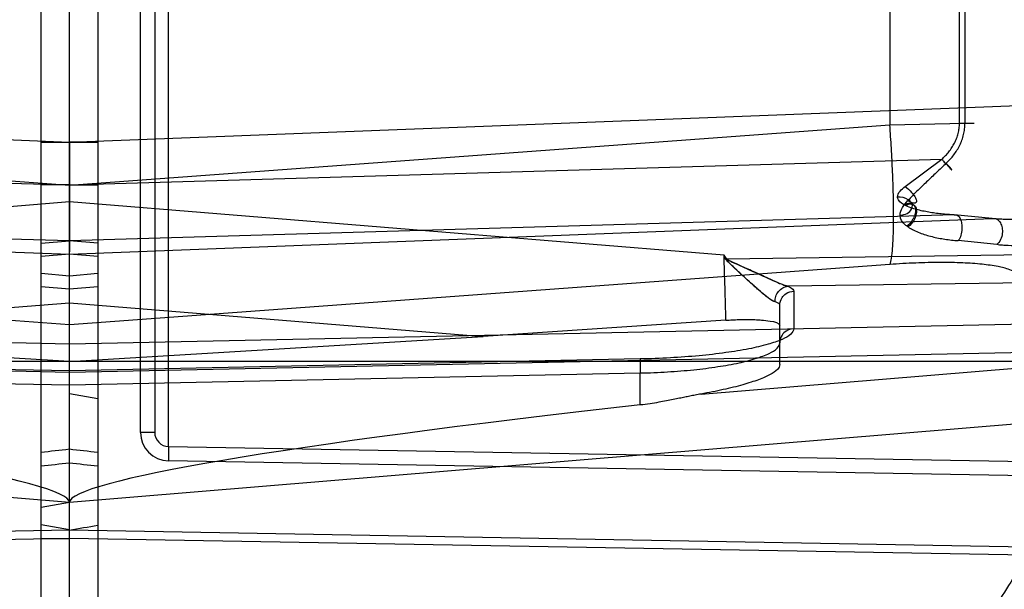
# Model space of a CAD drawing. Header units: millimetres. Extents: x 0 to 297, y 0 to 210.
# Tile 82 of 256: x 143.063 to 143.34, y 93.249 to 93.409. Entities that reach past the tile are written whole.
import ezdxf

# ---------------------------------------------------------------- set-up
doc = ezdxf.new("R2010")
doc.units = ezdxf.units.MM
doc.header["$LTSCALE"] = 16.335
doc.layers.get('0').update_dxf_attribs({"linetype": 'CONTINUOUS'})
for name, color, linetype in [('01_GLOBAL', 7, 'CONTINUOUS'), ('INTFCLR_1', 7, 'CONTINUOUS'), ('INTFCLR_144815', 7, 'CONTINUOUS'), ('INTFCLR_72935', 7, 'CONTINUOUS')]:
    doc.layers.add(name, color=color, linetype=linetype)

msp = doc.modelspace()

# ---------------------------------------------------------------- linework, layer by layer
at = {"color": 7, "linetype": 'Continuous'}
msp.add_circle((144.2368034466, 92.193132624), 3.04, dxfattribs=at)
at = {"color": 9, "linetype": 'Continuous'}
msp.add_arc((144.2368034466, 92.193132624), 3.001038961, 92.9674534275, 177.0325465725, dxfattribs=at)
at = {"layer": '01_GLOBAL', "color": 7, "linetype": 'Continuous'}
msp.add_circle((144.2368034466, 92.193132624), 3.08, dxfattribs=at)
at = {"layer": 'INTFCLR_1', "color": 6, "linetype": 'Continuous'}
for p, q in [((143.068579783, 92.7700561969), (143.068579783, 94.1286563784)), ((143.076579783, 92.76135628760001), (143.076579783, 93.5528861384)), ((143.076579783, 93.3614080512), (143.076579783, 93.3749343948)), ((143.0765797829, 93.3629120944), (143.0765797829, 93.3574422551)), ((143.076579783, 93.3504182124), (143.076579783, 93.3614080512)), ((143.0765797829, 93.3574422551), (143.076579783, 93.35263317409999)), ((143.076579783, 93.35263317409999), (143.0765797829, 93.3490640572)), ((143.0765797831, 93.34402245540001), (143.076579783, 93.3504182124)), ((143.0765797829, 93.3490640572), (143.0765798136, 93.34759357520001)), ((143.06858102, 93.3380198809), (143.0765809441, 93.3373297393)), ((143.2614193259, 93.32482198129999), (143.1930953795, 93.3202599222)), ((143.076579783, 93.31318761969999), (143.1930953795, 93.3202599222)), ((143.076579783, 93.2735980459), (143.068579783, 93.27218743))]:
    msp.add_line(p, q, dxfattribs=at)
at = {"layer": 'INTFCLR_1', "color": 9, "linetype": 'Continuous'}
for p, q in [((143.1045099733, 93.2892876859), (143.1045099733, 93.5294248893)), ((143.096579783, 93.2932870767), (143.096579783, 93.5254254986)), ((143.100579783, 93.5254254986), (143.100579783, 93.2932870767)), ((143.3075522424, 93.43896394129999), (143.3075522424, 93.3797486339)), ((143.3271539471, 93.3802647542), (143.3271539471, 93.438447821)), ((143.3286995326, 93.438447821), (143.3286995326, 93.3802647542)), ((143.076579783, 93.3749343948), (143.376336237, 93.3864861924)), ((143.0765797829, 93.3627925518), (143.3075522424, 93.3797486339)), ((143.3075522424, 93.3797486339), (143.3286994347, 93.38026472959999)), ((143.3271539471, 93.3802647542), (143.3312935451, 93.3802647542)), ((143.0685795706, 93.3749345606), (143.0765795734, 93.37493423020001)), ((143.0685801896, 93.37493426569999), (143.0765801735, 93.3749345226)), ((143.0765797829, 93.3629120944), (143.322161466, 93.37010813)), ((143.3118327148, 93.36245466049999), (143.3221614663, 93.37010813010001)), ((143.0765797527, 93.3629121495), (143.0685797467, 93.3629120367)), ((143.2608590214, 93.34312724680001), (143.076579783, 93.3581342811)), ((143.3256846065, 93.35446403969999), (143.0765797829, 93.347164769)), ((143.076579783, 93.3434182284), (143.3363085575, 93.3534274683)), ((143.3363085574, 93.3534274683), (143.3256846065, 93.35446403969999)), ((143.0685797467, 93.3464759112), (143.0765797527, 93.3471651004)), ((143.3376501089, 93.3460851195), (143.3267811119, 93.3472181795)), ((143.0765796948, 93.34341922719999), (143.0685796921, 93.34272996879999)), ((143.2617011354, 93.3419904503), (143.2608590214, 93.34312724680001)), ((143.3487194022, 93.3432649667), (143.2617011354, 93.3419904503)), ((143.3075522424, 93.3405062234), (143.0765797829, 93.32355014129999)), ((143.076580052, 93.3335731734), (143.0685800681, 93.33426264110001)), ((143.3487194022, 93.3353877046), (143.2788106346, 93.33436378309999)), ((143.2805099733, 93.33298659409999), (143.2805099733, 93.3224467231)), ((143.0765797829, 93.3297485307), (143.1930953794, 93.3202599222)), ((143.276579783, 93.31235207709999), (143.276579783, 93.329047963)), ((143.3487194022, 93.3237779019), (143.0765797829, 93.31811681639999)), ((143.0765797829, 93.3102395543), (143.3487194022, 93.31590063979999)), ((143.2372778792, 93.31392325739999), (143.076579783, 93.3105803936)), ((143.2372778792, 93.31392325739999), (143.237264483, 93.3139835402)), ((143.237264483, 93.3139835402), (143.2372778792, 93.3099846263)), ((143.068579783, 93.3133562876), (143.4921648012, 93.3133562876)), ((143.2543923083, 93.3040658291), (143.3440660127, 93.3114801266)), ((143.076579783, 93.30664176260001), (143.2372778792, 93.3099846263)), ((143.2372778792, 93.3009944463), (143.2372778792, 93.3099846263)), ((143.3449021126, 93.2957831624), (143.076579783, 93.2735980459)), ((143.100579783, 93.2932870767), (143.096579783, 93.2932870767)), ((143.1045099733, 93.2892876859), (143.1044401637, 93.2852882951)), ((143.1045099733, 93.2892876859), (143.4519711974, 93.28322272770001)), ((143.388165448, 93.2803358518), (143.1044401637, 93.2852882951)), ((143.076579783, 93.2658264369), (143.068579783, 93.2672354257)), ((143.076579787, 93.2658264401), (143.3780715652, 93.26055888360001)), ((143.068579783, 93.26342873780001), (143.076579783, 93.2634288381)), ((143.3780296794, 93.2581615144), (143.0765797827, 93.2634288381))]:
    msp.add_line(p, q, dxfattribs=at)
at = {"layer": 'INTFCLR_1', "color": 7, "linetype": 'Continuous'}
for p, q in [((143.2610848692, 93.3424417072), (143.2611438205, 93.34233408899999)), ((143.2617011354, 93.3419904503), (143.2615327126, 93.34186572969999))]:
    msp.add_line(p, q, dxfattribs=at)
at = {"layer": 'INTFCLR_1', "color": 6, "linetype": 'Continuous'}
for radius in [0.4827613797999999, 0.4587930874]:
    msp.add_arc((143.076579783, 93.4093562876), radius, 270, 90.00000002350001, dxfattribs=at)
at = {"layer": 'INTFCLR_1', "color": 9, "linetype": 'Continuous'}
for centre, radius, start, end in [((137.9650720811, 93.17186768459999), 5.2985553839, 1.6541967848, 1.8522330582), ((143.5850940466, 93.5154863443), 0.3672002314, 207.9945273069, 208.2176831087), ((143.104579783, 93.2932870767), 0.008, 180.0000015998, 268.9999989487), ((143.104579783, 93.2932870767), 0.004, 179.9999999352, 268.9999999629), ((142.8402910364, 95.4055799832), 2.1301196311, 276.1523075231, 276.3687819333), ((142.8734641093, 95.03906403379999), 1.7660460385, 276.343081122, 276.6042906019), ((143.076579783, 93.4093562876), 0.3372409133, 270.0000000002, 337.5066823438)]:
    msp.add_arc(centre, radius, start, end, dxfattribs=at)
at = {"layer": 'INTFCLR_1', "color": 6, "linetype": 'Continuous'}
msp.add_ellipse((143.3822503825, 93.29882498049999), major_axis=(0.3056677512, 0.0252960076), ratio=0.05216603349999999, start_param=2.060621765, end_param=3.1372755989, dxfattribs=at)
for points, knots in [([(143.076579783, 93.7074274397), (143.082523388, 93.7076713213), (143.0944283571, 93.7078023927), (143.1122609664, 93.706931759), (143.1300417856, 93.7049901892), (143.1477625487, 93.70197036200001), (143.1653190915, 93.6978722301), (143.1823313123, 93.6927977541), (143.1989691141, 93.6867470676), (143.2152260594, 93.67972564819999), (143.2312964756, 93.6716018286), (143.2468445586, 93.6625240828), (143.2618072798, 93.6525310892), (143.27613507, 93.6416594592), (143.2897753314, 93.6299495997), (143.3026838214, 93.6174413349), (143.3148106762, 93.6041852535), (143.3261148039, 93.5902268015), (143.3365490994, 93.5756280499), (143.3460835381, 93.56043626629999), (143.3546880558, 93.5447002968), (143.3623299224, 93.52848045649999), (143.3689790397, 93.51184559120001), (143.3746162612, 93.4948500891), (143.3792252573, 93.4775463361), (143.3827898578, 93.4599937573), (143.3852960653, 93.44225909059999), (143.3867342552, 93.42441400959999), (143.3871004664, 93.40653322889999), (143.3863965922, 93.3886799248), (143.3846282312, 93.37091291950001), (143.3818020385, 93.3532852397), (143.3779280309, 93.33585793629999), (143.373019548, 93.3186922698), (143.3670955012, 93.3018544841), (143.3601798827, 93.285410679), (143.3523013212, 93.2694220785), (143.3434867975, 93.2539380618), (143.3337719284, 93.23901886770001), (143.3231929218, 93.2247162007), (143.3117899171, 93.2110788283), (143.2995931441, 93.1981420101), (143.2866555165, 93.18596271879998), (143.2730160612, 93.17457492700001), (143.2587305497, 93.16402387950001), (143.243846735, 93.1543452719), (143.2284243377, 93.1455749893), (143.2125338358, 93.137749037), (143.1965569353, 93.1310271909), (143.180998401, 93.1255102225), (143.1665503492, 93.1212402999), (143.1534700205, 93.1180479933), (143.1418191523, 93.11571979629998), (143.1307532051, 93.1139361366), (143.1193149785, 93.1125203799), (143.1065976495, 93.11146519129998), (143.0921887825, 93.11092295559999), (143.0820095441, 93.1110623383), (143.076579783, 93.1112851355)], [0, 0, 0, 0, 0.0185657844, 0.0371317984, 0.05569073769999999, 0.0743563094, 0.09320240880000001, 0.1119235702, 0.129729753, 0.1484268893, 0.1671582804, 0.1858963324, 0.2045840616, 0.2232805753, 0.241995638, 0.2606572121, 0.2793460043, 0.298034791, 0.3166822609, 0.3353170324, 0.3539796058, 0.3726237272, 0.3912431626, 0.4098577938, 0.4284754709, 0.4470981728, 0.4657246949, 0.4843423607, 0.5029403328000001, 0.5215094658, 0.5400731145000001, 0.5586325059, 0.5771954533, 0.5957587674, 0.6143211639, 0.6328711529, 0.651401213, 0.6699184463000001, 0.6884460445, 0.7069331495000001, 0.7254085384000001, 0.7438945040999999, 0.7623917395, 0.7808314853, 0.7993176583, 0.8177869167, 0.8362093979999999, 0.8546575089, 0.8730374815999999, 0.8902753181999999, 0.9061521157, 0.9200376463, 0.9322836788, 0.9432240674, 0.9550134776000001, 0.9682465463, 0.9830392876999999, 1, 1, 1, 1]), ([(143.2614193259, 93.32482198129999), (143.2620191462, 93.32486514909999), (143.263211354, 93.3249388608), (143.2649836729, 93.3250113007), (143.2667109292, 93.325043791), (143.2683741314, 93.3250357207), (143.2699295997, 93.324984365), (143.2718074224, 93.32487419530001), (143.273792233, 93.3245678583), (143.2765797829, 93.3242232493), (143.2765797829, 93.32321789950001)], [0, 0, 0, 0, 0.1163216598, 0.2310381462, 0.343025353, 0.450628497, 0.5520925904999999, 0.6461394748, 0.8055379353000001, 1, 1, 1, 1]), ([(143.3811981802, 93.3136681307), (143.3802589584, 93.31080279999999), (143.378296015, 93.3050994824), (143.3751010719, 93.29663524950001), (143.371658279, 93.28826881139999), (143.3679706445, 93.2800074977), (143.3640413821, 93.271858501), (143.3598738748, 93.2638288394), (143.3554717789, 93.25592555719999), (143.3508388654, 93.24815542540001), (143.3459792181, 93.2405252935), (143.3408969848, 93.2330416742), (143.3355966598, 93.2257111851), (143.3300827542, 93.218540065), (143.3243601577, 93.21153467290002), (143.3184337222, 93.2047009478), (143.3123087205, 93.1980449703), (143.3059903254, 93.19157236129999), (143.2994841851, 93.18528890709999), (143.2927957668, 93.17919988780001), (143.2859310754, 93.17331077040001), (143.2788958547, 93.1676264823), (143.2716964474, 93.1621521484), (143.2643388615, 93.15689233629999), (143.2568297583, 93.15185180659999), (143.2491754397, 93.1470347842), (143.2413828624, 93.142445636), (143.2334585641, 93.13808819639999), (143.2254096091, 93.1339663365), (143.2172428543, 93.1300835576), (143.2089654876, 93.1264432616), (143.2005846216, 93.1230485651), (143.192107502, 93.1199023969), (143.183541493, 93.1170074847), (143.1748940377, 93.1143663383), (143.1661726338, 93.11198124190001), (143.1573848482, 93.10985426), (143.1485382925, 93.10798723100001), (143.1396406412, 93.1063817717), (143.1306996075, 93.1050392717), (143.121722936, 93.1039608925), (143.1127183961, 93.1031475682), (143.1036937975, 93.1026000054), (143.0946569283, 93.1023186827), (143.0856157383, 93.10230384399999), (143.0795903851, 93.1024716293), (143.076579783, 93.1025998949)], [0, 0, 0, 0, 0.0227356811, 0.0454710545, 0.0682062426, 0.09094098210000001, 0.1136756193, 0.1364096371, 0.1591436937, 0.1818769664, 0.2046103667, 0.2273428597, 0.2500755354, 0.2728072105, 0.2955391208, 0.3182699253, 0.3410011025, 0.3637310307, 0.3864614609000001, 0.4091905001, 0.4319201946, 0.4546483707, 0.4773773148, 0.5001046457, 0.5228327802, 0.5455591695, 0.5682859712, 0.5910108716, 0.6137361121, 0.6364602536, 0.6591836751, 0.681906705, 0.7046293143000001, 0.7273515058, 0.750073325, 0.77279473, 0.7955158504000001, 0.8182366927, 0.8409573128, 0.8636777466, 0.886398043, 0.9091183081, 0.9318386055, 0.9545589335, 0.9772794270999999, 1, 1, 1, 1]), ([(143.2765797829, 93.31235207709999), (143.2765797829, 93.3118466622), (143.2757398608, 93.3106225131), (143.2741325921, 93.3096686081), (143.2723034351, 93.30877365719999), (143.2704976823, 93.3080555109), (143.2684048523, 93.3073364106), (143.2660413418, 93.30663058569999), (143.2634287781, 93.30594216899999), (143.2605910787, 93.3052783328), (143.2575557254, 93.3046448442), (143.2554652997, 93.30425524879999), (143.2543923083, 93.3040658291)], [0, 0, 0, 0, 0.0623785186, 0.1643636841, 0.2328706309, 0.3129598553, 0.4041786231, 0.5058773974, 0.6173351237, 0.7375776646, 0.8655232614, 1, 1, 1, 1]), ([(143.2543923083, 93.3040658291), (143.2538412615, 93.30396855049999), (143.2527796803, 93.30376912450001), (143.2512539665, 93.30346626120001), (143.2497738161, 93.3031625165), (143.2482335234, 93.30284374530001), (143.2465194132, 93.30249320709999), (143.2445876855, 93.30211393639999), (143.2424137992, 93.3017173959), (143.2399520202, 93.30132356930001), (143.2382074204, 93.3010974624), (143.2372778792, 93.3009944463)], [0, 0, 0, 0, 0.0965120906, 0.1862902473, 0.2682829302, 0.3571217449, 0.4575841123, 0.5700436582, 0.6966546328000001, 0.8386946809, 1, 1, 1, 1])]:
    msp.add_open_spline(points, degree=3, knots=knots, dxfattribs=at)
at = {"layer": 'INTFCLR_1', "color": 9, "linetype": 'Continuous'}
for points, knots in [([(143.3075522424, 93.3405062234), (143.3077728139, 93.3410509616), (143.3080725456, 93.3425864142), (143.3083821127, 93.34545980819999), (143.3085675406, 93.3494647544), (143.3086287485, 93.354479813), (143.3085473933, 93.3603002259), (143.3083321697, 93.3666385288), (143.3079995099, 93.37318122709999), (143.3077108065, 93.37757217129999), (143.3075522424, 93.3797486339)], [0, 0, 0, 0, 0.0448082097, 0.118089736, 0.2207758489, 0.3501021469, 0.5005421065, 0.6645095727, 0.8336194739, 1, 1, 1, 1]), ([(143.3221614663, 93.37010813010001), (143.3225212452, 93.37043524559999), (143.323218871, 93.3711111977), (143.3241773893, 93.372209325), (143.325034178, 93.37338970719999), (143.3257711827, 93.3746467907), (143.3263690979, 93.3759730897), (143.326814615, 93.3773601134), (143.3270910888, 93.37879739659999), (143.3271543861, 93.379775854), (143.3271539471, 93.3802647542)], [0, 0, 0, 0, 0.1251599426, 0.2497614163, 0.3747155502, 0.5000433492, 0.6241767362, 0.7484411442, 0.8741595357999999, 1, 1, 1, 1]), ([(143.3234395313, 93.36898796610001), (143.3238196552, 93.369350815), (143.324555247, 93.3701032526), (143.3255661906, 93.37132103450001), (143.326467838, 93.37263230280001), (143.3272451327, 93.3740276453), (143.3278746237, 93.3755003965), (143.3283444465, 93.37704014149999), (143.3286345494, 93.3786359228), (143.3287005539, 93.379721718), (143.3286995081, 93.38026474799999)], [0, 0, 0, 0, 0.1232399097, 0.246506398, 0.3707242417, 0.4959131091, 0.6204680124, 0.7456388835, 0.87264946, 1, 1, 1, 1]), ([(143.3802840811, 93.3765588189), (143.3802478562, 93.375055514), (143.3800465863, 93.3728199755), (143.3794766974, 93.369926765), (143.3787393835, 93.3672128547), (143.3777443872, 93.36464392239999), (143.376506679, 93.3622571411), (143.3751584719, 93.36005412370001), (143.3732402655, 93.3575509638), (143.3710339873, 93.3553629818), (143.3691483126, 93.35381254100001), (143.367198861, 93.3524022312), (143.3646405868, 93.3508612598), (143.3614085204, 93.3493430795), (143.3586154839, 93.3483220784), (143.3563354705, 93.347640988), (143.3540392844, 93.34705019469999), (143.3511536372, 93.3464670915), (143.3476871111, 93.34599947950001), (143.3442600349, 93.3457561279), (143.3414455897, 93.3457534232), (143.3392519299, 93.34588870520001), (143.3381782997, 93.34600706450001), (143.3376501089, 93.3460851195)], [0, 0, 0, 0, 0.0760081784, 0.112994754, 0.1489536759, 0.2180649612, 0.2516913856, 0.2847564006, 0.3485201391, 0.4105479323, 0.4413564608, 0.4718487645, 0.532102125, 0.5919912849, 0.6520804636, 0.6822271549, 0.7122439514, 0.7718989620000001, 0.8309101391, 0.8889336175, 0.9454439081, 0.9730120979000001, 1, 1, 1, 1]), ([(143.3221614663, 93.37010813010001), (143.3224012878, 93.36984197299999), (143.3231777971, 93.3689802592), (143.3261355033, 93.36582760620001), (143.323970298, 93.3683861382), (143.3234395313, 93.36898796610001)], [0, 0, 0, 0, 0.1652975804, 0.629767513, 1, 1, 1, 1]), ([(143.3234395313, 93.36898796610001), (143.3229762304, 93.3685480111), (143.3220500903, 93.3676690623), (143.3206621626, 93.36635155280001), (143.31927499, 93.3650402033), (143.3178972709, 93.36373232), (143.3165310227, 93.36243253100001), (143.3147493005, 93.360709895), (143.3134536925, 93.3593874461), (143.3126335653, 93.3584749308)], [0, 0, 0, 0, 0.1271139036, 0.2540295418, 0.3807341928, 0.5068951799, 0.6319746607, 0.7559028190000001, 1, 1, 1, 1]), ([(143.3118327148, 93.36245466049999), (143.3124970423, 93.3619697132), (143.313471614, 93.3610798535), (143.3144990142, 93.3597859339), (143.314957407, 93.35889460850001), (143.3151745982, 93.3581583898), (143.3146967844, 93.3576385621), (143.3140016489, 93.35778675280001), (143.3133236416, 93.3580548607), (143.3128589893, 93.35832919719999), (143.3126335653, 93.3584749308)], [0, 0, 0, 0, 0.2978563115, 0.4760028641, 0.5902830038, 0.6689192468, 0.7294103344, 0.8070237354, 0.9027921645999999, 1, 1, 1, 1]), ([(143.3119379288, 93.3571175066), (143.3111889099, 93.3574835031), (143.3101262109, 93.358064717), (143.3097116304, 93.35916722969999), (143.3097125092, 93.35944563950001)], [0, 0, 0, 0, 0.7496454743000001, 1, 1, 1, 1]), ([(143.3104198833, 93.3543219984), (143.3107853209, 93.35435644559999), (143.3117768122, 93.3545497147), (143.3133042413, 93.3552158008), (143.3142773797, 93.3572343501), (143.3125055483, 93.3592256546), (143.3107514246, 93.3594854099), (143.3097125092, 93.35944563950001)], [0, 0, 0, 0, 0.1111308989, 0.3053455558, 0.4895583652, 0.6852259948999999, 1, 1, 1, 1]), ([(143.312713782, 93.3510594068), (143.3124280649, 93.3512541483), (143.3113553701, 93.35203588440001), (143.3104157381, 93.3533165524), (143.3104198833, 93.3543219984)], [0, 0, 0, 0, 0.2558951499, 1, 1, 1, 1]), ([(143.3256846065, 93.35446403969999), (143.3259508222, 93.3545527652), (143.3267787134, 93.3544521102), (143.3274650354, 93.3533395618), (143.3278193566, 93.3519629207), (143.3278906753, 93.3498521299), (143.3274862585, 93.34810802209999), (143.3267811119, 93.3472181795)], [0, 0, 0, 0, 0.0985749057, 0.2585768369, 0.4191324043, 0.6011629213, 1, 1, 1, 1]), ([(143.3363085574, 93.3534274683), (143.3366903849, 93.35350873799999), (143.3376932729, 93.35341688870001), (143.3387460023, 93.35230877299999), (143.3392349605, 93.3508104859), (143.3393013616, 93.3486177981), (143.3385628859, 93.3468323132), (143.3376501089, 93.3460851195)], [0, 0, 0, 0, 0.1249722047, 0.2989978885, 0.4534952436, 0.6223750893, 1, 1, 1, 1]), ([(143.3432941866, 93.3532105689), (143.3420126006, 93.3531612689), (143.3401991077, 93.35314995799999), (143.3378703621, 93.3532713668), (143.3368253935, 93.3533678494), (143.3363085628, 93.3534274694)], [0, 0, 0, 0, 0.5500790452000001, 0.7768611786, 1, 1, 1, 1]), ([(143.3440660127, 93.33672380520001), (143.3440658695, 93.33791425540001), (143.3412045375, 93.3392282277), (143.337766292, 93.3400195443), (143.3332077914, 93.34065443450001), (143.327810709, 93.34100112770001), (143.3215518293, 93.3411120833), (143.314712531, 93.34095542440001), (143.3099787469, 93.34068434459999), (143.3075522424, 93.3405062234)], [0, 0, 0, 0, 0.0951016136, 0.1863216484, 0.306761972, 0.4532760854, 0.6213717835, 0.8056320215, 1, 1, 1, 1]), ([(143.2752203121, 93.3300003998), (143.2752015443, 93.33050293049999), (143.2753522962, 93.3315672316), (143.2761253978, 93.3329909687), (143.2773482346, 93.3340132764), (143.2783395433, 93.3343197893), (143.2788106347, 93.33436378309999)], [0, 0, 0, 0, 0.2444524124, 0.5105321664, 0.7700042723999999, 1, 1, 1, 1]), ([(143.2788106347, 93.33436378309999), (143.2790633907, 93.334268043), (143.2797071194, 93.3339968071), (143.2805100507, 93.333460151), (143.2805099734, 93.33298659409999)], [0, 0, 0, 0, 0.3633599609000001, 1, 1, 1, 1]), ([(143.276579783, 93.329047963), (143.276579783, 93.3297908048), (143.2769758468, 93.3311016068), (143.2784437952, 93.3325676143), (143.279757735, 93.3329736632), (143.2805099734, 93.33298659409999)], [0, 0, 0, 0, 0.3657753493, 0.629543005, 1, 1, 1, 1]), ([(143.276579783, 93.329047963), (143.276579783, 93.32913758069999), (143.2763363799, 93.3296973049), (143.2756819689, 93.3298550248), (143.2752203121, 93.3300003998)], [0, 0, 0, 0, 0.1562310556, 1, 1, 1, 1]), ([(143.2805099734, 93.3224467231), (143.2805097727, 93.3218723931), (143.2794700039, 93.32049020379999), (143.2768547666, 93.3192118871), (143.2728596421, 93.3178443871), (143.2675379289, 93.3166554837), (143.2610648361, 93.3156056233), (143.2536755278, 93.31477644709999), (143.2456443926, 93.31419049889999), (143.2401039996, 93.31398203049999), (143.2372778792, 93.31392325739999)], [0, 0, 0, 0, 0.0382075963, 0.101716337, 0.1952790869, 0.3174218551, 0.464423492, 0.6312469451, 0.8119502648, 1, 1, 1, 1]), ([(143.2805099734, 93.3224467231), (143.2795027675, 93.3224294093), (143.2779053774, 93.3217553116), (143.2767787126, 93.3200215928), (143.276579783, 93.3189954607), (143.276579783, 93.318508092)], [0, 0, 0, 0, 0.4978444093, 0.7591377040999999, 1, 1, 1, 1]), ([(143.2372778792, 93.3099846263), (143.2398473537, 93.3100434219), (143.2448854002, 93.3102519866), (143.2521875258, 93.310837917), (143.25890702, 93.3116680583), (143.2647933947, 93.31271687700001), (143.2696384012, 93.31391266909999), (143.273273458, 93.3152731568), (143.275680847, 93.316592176), (143.276579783, 93.31794535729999), (143.276579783, 93.318508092)], [0, 0, 0, 0, 0.186722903, 0.3662270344, 0.5320739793, 0.6784237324, 0.8003553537, 0.8943126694, 0.9591169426, 1, 1, 1, 1])]:
    msp.add_open_spline(points, degree=3, knots=knots, dxfattribs=at)
for points in [[(143.3097125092, 93.35944563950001), (143.3096785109, 93.3606721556), (143.3108998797, 93.3616575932), (143.3118327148, 93.36245466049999)], [(143.3104198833, 93.3543219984), (143.3104029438, 93.3558906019), (143.3115937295, 93.35730039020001), (143.3126335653, 93.3584749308)]]:
    msp.add_open_spline(points, degree=3, dxfattribs=at)
at = {"layer": 'INTFCLR_1', "color": 7, "linetype": 'Continuous'}
for points, knots in [([(143.3115681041, 93.35729076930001), (143.3118324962, 93.357443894), (143.3125397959, 93.35777224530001), (143.314079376, 93.3578062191), (143.3149264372, 93.3561612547), (143.314661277, 93.3545487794), (143.3139141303, 93.3528317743), (143.3129934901, 93.35178498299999), (143.3123359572, 93.35130741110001)], [0, 0, 0, 0, 0.09511241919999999, 0.2448425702, 0.4211945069, 0.5807585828, 0.7470172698, 1, 1, 1, 1]), ([(143.3256846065, 93.35446403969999), (143.3250731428, 93.3544929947), (143.3238572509, 93.35456541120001), (143.3220470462, 93.35472189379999), (143.3202626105, 93.3549313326), (143.3185072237, 93.35519890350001), (143.3167854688, 93.3555330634), (143.3151031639, 93.35594366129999), (143.313350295, 93.356491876), (143.3121786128, 93.3569682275), (143.3115681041, 93.35729076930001)], [0, 0, 0, 0, 0.1267523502, 0.2521787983, 0.3761713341, 0.4987128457, 0.6197592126, 0.7392408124, 0.8570296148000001, 1, 1, 1, 1]), ([(143.3119379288, 93.3571175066), (143.3121943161, 93.3572704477), (143.3128805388, 93.3576009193), (143.3144046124, 93.35761066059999), (143.315205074, 93.3559564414), (143.3149626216, 93.35434431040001), (143.3142474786, 93.3526128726), (143.3133566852, 93.3515479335), (143.312713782, 93.3510594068)], [0, 0, 0, 0, 0.0935085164, 0.2401125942, 0.4178726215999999, 0.5795544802, 0.7470885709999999, 1, 1, 1, 1]), ([(143.3123359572, 93.35130741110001), (143.3125500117, 93.3511439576), (143.3131939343, 93.35074032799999), (143.3143846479, 93.35006857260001), (143.3159542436, 93.3493949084), (143.3176799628, 93.3488003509), (143.3194434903, 93.3483150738), (143.3212382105, 93.3479210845), (143.3230621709, 93.3476119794), (143.3249122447, 93.3473761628), (143.3261559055, 93.34726489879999), (143.3267811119, 93.3472181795)], [0, 0, 0, 0, 0.0532371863, 0.1499031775, 0.2701022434, 0.3901772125, 0.5105164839, 0.6314308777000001, 0.7532409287, 0.8760719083, 1, 1, 1, 1]), ([(143.2752203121, 93.3300003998), (143.2748130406, 93.3301286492), (143.2739247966, 93.3306544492), (143.2725518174, 93.3316837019), (143.2709525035, 93.3330240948), (143.2692019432, 93.33456454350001), (143.2673460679, 93.3362427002), (143.2654164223, 93.3380095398), (143.2637870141, 93.3395341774), (143.2626149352, 93.3406252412), (143.2618202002, 93.3414754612), (143.2612233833, 93.34197582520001), (143.2610848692, 93.3424417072)], [0, 0, 0, 0, 0.067742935, 0.1612759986, 0.2730214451, 0.3983845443, 0.5313179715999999, 0.6699972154, 0.8132836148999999, 0.8859816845, 0.922888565, 1, 1, 1, 1]), ([(143.2611438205, 93.34233408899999), (143.2614113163, 93.34198965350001), (143.2620830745, 93.341750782), (143.2630618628, 93.34124150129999), (143.2645157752, 93.3405983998), (143.2665512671, 93.3396736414), (143.2689598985, 93.3385912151), (143.2712816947, 93.33753278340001), (143.2734773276, 93.33652884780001), (143.2754911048, 93.33562152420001), (143.2772334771, 93.33487560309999), (143.2783212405, 93.3344853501), (143.2788106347, 93.33436378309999)], [0, 0, 0, 0, 0.0674333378, 0.1023016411, 0.1724280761, 0.3122001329, 0.4485816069, 0.5805616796, 0.7067931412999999, 0.8218962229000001, 0.9220274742, 1, 1, 1, 1]), ([(143.2752202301, 93.3300004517), (143.2745157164, 93.3302014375), (143.2732291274, 93.331174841), (143.2716539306, 93.3324233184), (143.2703330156, 93.3335701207), (143.2690658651, 93.3346887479), (143.2676815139, 93.3359382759), (143.2662406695, 93.33725530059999), (143.2650462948, 93.3383585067), (143.2639207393, 93.33939733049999), (143.2627588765, 93.3405232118), (143.2618554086, 93.3413218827), (143.2615327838, 93.34186572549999)], [0, 0, 0, 0, 0.1209531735, 0.2576244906, 0.3352261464, 0.4091757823, 0.5368109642, 0.6430584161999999, 0.7314328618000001, 0.8053421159, 0.8956032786, 1, 1, 1, 1]), ([(143.2788106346, 93.33436378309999), (143.2782930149, 93.3344923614), (143.2770846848, 93.33493184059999), (143.2750899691, 93.3357980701), (143.2729441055, 93.33677331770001), (143.2708942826, 93.33770934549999), (143.2690183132, 93.3385639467), (143.2672288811, 93.3393687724), (143.2655573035, 93.3401200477), (143.2637451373, 93.340970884), (143.2623843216, 93.3414314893), (143.2617011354, 93.3419904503)], [0, 0, 0, 0, 0.08536514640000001, 0.2050829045, 0.3482637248, 0.4625443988, 0.5657813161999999, 0.6781726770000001, 0.7767085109, 0.8587178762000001, 1, 1, 1, 1])]:
    msp.add_open_spline(points, degree=3, knots=knots, dxfattribs=at)
at = {"layer": 'INTFCLR_144815', "color": 6, "linetype": 'Continuous'}
for radius in [0.5104906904, 0.4864760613]:
    msp.add_circle((143.076579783, 93.4093562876), radius, dxfattribs=at)
for radius, start, end in [(0.7037433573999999, 313.9937911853, 154.5150993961), (0.6797433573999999, 312.9543589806, 154.5144414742), (0.6572577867, 282.2440355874, 71.2863570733), (0.5288304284, 45.0000000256, 314.9999999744), (0.5278840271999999, 44.999999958, 315.000000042), (0.5271191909, 44.99999997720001, 315.0000000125), (0.5111765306, 47.86578076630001, 312.1342192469), (0.5038693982, 45.72777364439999, 314.2722263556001), (0.4878728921, 45.6663486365, 314.3336513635), (0.4878399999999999, 45.741955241, 314.258044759)]:
    msp.add_arc((143.076579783, 93.4093562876), radius, start, end, dxfattribs=at)
at = {"layer": 'INTFCLR_144815', "color": 9, "linetype": 'Continuous'}
for centre, radius, start, end in [((143.076579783, 93.4093562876), 0.5509009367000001, 52.2436298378, 307.7563701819), ((143.076579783, 93.4093562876), 0.6528896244, 292.4997540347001, 54.0964566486), ((143.076579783, 93.4093562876), 0.518921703, 52.5411294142, 307.4588705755), ((143.076579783, 93.4093562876), 0.5036973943, 45.7280221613, 314.2719778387), ((143.076579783, 93.4093562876), 0.4956986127, 45.73034182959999, 314.2696581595), ((143.0765826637, 93.40935763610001), 0.5889741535, 292.4997540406, 54.09645665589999)]:
    msp.add_arc(centre, radius, start, end, dxfattribs=at)
at = {"layer": 'INTFCLR_72935', "color": 6, "linetype": 'Continuous'}
for p, q in [((143.076579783, 92.76135628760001), (143.076579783, 94.1293562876)), ((143.084579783, 94.1286563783), (143.084579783, 92.7700561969)), ((143.0765797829, 93.3749343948), (143.0765797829, 93.36140805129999)), ((143.076579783, 93.3574422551), (143.076579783, 93.3629120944)), ((143.0765797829, 93.36140805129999), (143.0765797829, 93.3504182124)), ((143.0765797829, 93.35263317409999), (143.076579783, 93.3574422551)), ((143.076579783, 93.3490640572), (143.0765797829, 93.35263317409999)), ((143.0765797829, 93.3504182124), (143.0765797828, 93.34402245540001)), ((143.076579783, 93.347164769), (143.076579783, 93.3490640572)), ((143.0765786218, 93.3373297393), (143.0845785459, 93.3380198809)), ((143.076579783, 93.3131882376), (142.960039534, 93.3202620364)), ((143.076579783, 93.30423521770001), (143.084579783, 93.3028246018))]:
    msp.add_line(p, q, dxfattribs=at)
at = {"layer": 'INTFCLR_72935', "color": 9, "linetype": 'Continuous'}
for p, q in [((142.7768233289, 93.3864861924), (143.0765797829, 93.3749343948)), ((142.8456073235, 93.3797486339), (143.076579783, 93.3627925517)), ((143.0765793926, 93.3749345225), (143.0845793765, 93.3749342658)), ((143.0845799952, 93.3749343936), (143.0765799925, 93.3749343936)), ((142.8309980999, 93.37010813), (143.076579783, 93.3629120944)), ((143.0765798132, 93.3629120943), (143.0845798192, 93.3629120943)), ((143.0765797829, 93.35813840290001), (142.8923005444, 93.34313136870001)), ((142.8168510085, 93.3534274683), (143.076579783, 93.3434182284)), ((143.076579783, 93.347164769), (142.8274749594, 93.35446403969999)), ((143.0845798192, 93.34647590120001), (143.0765798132, 93.34716511)), ((143.0845798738, 93.3427299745), (143.0765798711, 93.34341922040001)), ((143.076579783, 93.32355014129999), (142.8456073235, 93.3405062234)), ((143.0845794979, 93.33426263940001), (143.0765795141, 93.3335731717)), ((142.9600395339, 93.3202620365), (143.0765797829, 93.3297526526)), ((143.076579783, 93.31811681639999), (142.8044401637, 93.3237779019)), ((142.8044401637, 93.31590063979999), (143.076579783, 93.3102395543)), ((143.0765797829, 93.3105803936), (142.9158816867, 93.31392325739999)), ((142.6609947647, 93.3133562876), (143.084579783, 93.3133562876)), ((142.9158816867, 93.3099846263), (143.0765797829, 93.30664176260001)), ((143.0765797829, 93.2735980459), (142.8082574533, 93.2957831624)), ((142.7750880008, 93.26055888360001), (143.076579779, 93.2658264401)), ((143.0765797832, 93.2634288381), (142.7751298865, 93.2581615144))]:
    msp.add_line(p, q, dxfattribs=at)
at = {"layer": 'INTFCLR_72935', "color": 6, "linetype": 'Continuous'}
for centre, radius, start, end in [((143.076579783, 93.4093562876), 0.4827613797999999, 90, 270.0000000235), ((143.076579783, 93.4093562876), 0.4587930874, 90, 270.0000000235), ((142.8117332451, 94.7682624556), 1.5256547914, 279.996924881, 280.3021406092)]:
    msp.add_arc(centre, radius, start, end, dxfattribs=at)
at = {"layer": 'INTFCLR_72935', "color": 9, "linetype": 'Continuous'}
for centre, radius, start, end in [((143.3128684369, 95.4055791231), 2.130118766, 263.6312179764, 263.8476924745), ((143.2796951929, 95.03906170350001), 1.7660436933, 263.3957092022, 263.656919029), ((143.076579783, 93.4093562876), 0.3372409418, 202.4933176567, 269.9999999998)]:
    msp.add_arc(centre, radius, start, end, dxfattribs=at)
at = {"layer": 'INTFCLR_72935', "color": 6, "linetype": 'Continuous'}
msp.add_ellipse((142.7709091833, 93.29882498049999), major_axis=(0.3056677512, -0.0252960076), ratio=0.05216603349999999, start_param=0.0043170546, end_param=1.0809708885, dxfattribs=at)
for points, knots in [([(143.076579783, 93.1112851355), (143.0706361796, 93.111041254), (143.0587312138, 93.1109101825), (143.0408986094, 93.1117808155), (143.0231177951, 93.113722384), (143.005397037, 93.1167422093), (142.9878404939, 93.12084034), (142.9708282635, 93.1259148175), (142.954190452, 93.1319655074), (142.9379335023, 93.1389869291), (142.9218630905, 93.1471107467), (142.9063150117, 93.1561884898), (142.8913522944, 93.16618148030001), (142.8770245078, 93.1770531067), (142.8633842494, 93.18876296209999), (142.8504757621, 93.2012712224), (142.8383489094, 93.214527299), (142.8270447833, 93.2284857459), (142.8166104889, 93.2430844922), (142.8070760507, 93.2582762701), (142.7984715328, 93.274012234), (142.7908296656, 93.2902320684), (142.7841805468, 93.3068669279), (142.7785433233, 93.3238624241), (142.7739343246, 93.34116617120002), (142.7703697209, 93.3587187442), (142.7678635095, 93.37645340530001), (142.7664253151, 93.394298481), (142.7660590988, 93.4121792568), (142.7667629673, 93.4300325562), (142.768531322, 93.4477995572), (142.7713575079, 93.4654272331), (142.7752315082, 93.4828545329), (142.7801399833, 93.5000201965), (142.7860640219, 93.5168579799), (142.7929796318, 93.5333017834), (142.8008581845, 93.54929038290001), (142.809672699, 93.5647743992), (142.8193875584, 93.57969359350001), (142.8299665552, 93.5939962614), (142.84136955, 93.6076336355), (142.8535663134, 93.62057045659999), (142.8665039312, 93.6327497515), (142.8801433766, 93.64413754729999), (142.8944288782, 93.6546885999), (142.9093126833, 93.6643672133), (142.9247350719, 93.67313750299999), (142.9406255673, 93.6809634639), (142.9566024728, 93.68768532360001), (142.9721610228, 93.693202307), (142.9866090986, 93.6974722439), (142.9996894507, 93.70066456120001), (143.0113403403, 93.7029927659), (143.0224063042, 93.7047764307), (143.0338445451, 93.7061921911), (143.0465618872, 93.7072473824), (143.060970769, 93.7077896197), (143.0711500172, 93.7076502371), (143.076579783, 93.7074274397)], [0, 0, 0, 0, 0.0185657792, 0.0371317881, 0.0556907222, 0.0743562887, 0.09320238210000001, 0.1119235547, 0.1297297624, 0.1484268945, 0.1671582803, 0.1858963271, 0.2045840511, 0.2232805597, 0.2419956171, 0.2606571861, 0.279345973, 0.2980347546, 0.3166822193, 0.3353169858, 0.3539795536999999, 0.37262367, 0.3912431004, 0.4098577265, 0.4284753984, 0.447098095, 0.4657246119, 0.4843422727, 0.5029402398, 0.5215093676, 0.5400730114, 0.5586323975, 0.5771953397, 0.5957586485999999, 0.6143210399, 0.632871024, 0.6514010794, 0.6699183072, 0.6884459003, 0.706933, 0.7254083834, 0.7438943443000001, 0.7623915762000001, 0.7808313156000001, 0.7993174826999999, 0.8177867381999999, 0.836209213, 0.8546573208, 0.8730372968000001, 0.8902751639, 0.9061519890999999, 0.920037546, 0.9322836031, 0.9432240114, 0.9550134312, 0.9682465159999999, 0.9830392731, 1, 1, 1, 1]), ([(143.076579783, 93.1025998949), (143.0735691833, 93.1024716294), (143.0675438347, 93.10230384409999), (143.0585026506, 93.1023186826), (143.0494657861, 93.10260000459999), (143.0404411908, 93.1031475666), (143.0314366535, 93.10396089), (143.0224599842, 93.1050392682), (143.0135189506, 93.1063817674), (143.0046212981, 93.10798722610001), (142.9957747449, 93.1098542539), (142.9869869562, 93.1119812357), (142.9782655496, 93.114366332), (142.9696180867, 93.1170074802), (142.9610520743, 93.11990239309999), (142.9525749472, 93.1230485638), (142.9441940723, 93.126443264), (142.9359167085, 93.1300835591), (142.9277499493, 93.1339663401), (142.9197009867, 93.1380882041), (142.9117766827, 93.1424456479), (142.9039840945, 93.1470348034), (142.8963297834, 93.15185182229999), (142.8888206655, 93.1568923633), (142.8814630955, 93.16215216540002), (142.8742636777, 93.16762650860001), (142.8672284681, 93.173310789), (142.8603637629, 93.1791999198), (142.8536753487, 93.1852889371), (142.8471691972, 93.1915724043), (142.8408508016, 93.19804501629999), (142.8347257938, 93.20470100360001), (142.8287993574, 93.2115347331), (142.8230767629, 93.2185401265), (142.8175628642, 93.2257112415), (142.8122625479, 93.2330417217), (142.807180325, 93.2405253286), (142.8023206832, 93.2481554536), (142.7976877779, 93.2559255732), (142.793285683, 93.2638288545), (142.7891181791, 93.2718585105), (142.7851889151, 93.28000751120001), (142.7815012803, 93.2882688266), (142.7780584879, 93.29663526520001), (142.7748635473, 93.30509949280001), (142.7729006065, 93.31080280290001), (142.7719613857, 93.3136681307)], [0, 0, 0, 0, 0.0227205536, 0.0454410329, 0.06816134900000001, 0.09088163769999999, 0.1136018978, 0.1363221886, 0.1590426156, 0.1817632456, 0.2044840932, 0.2272051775, 0.2499266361, 0.2726484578, 0.2953706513, 0.3180932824, 0.3408163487, 0.3635397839, 0.3862638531, 0.4089891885, 0.4317141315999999, 0.4544408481, 0.4771673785, 0.4998953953, 0.5226228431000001, 0.5453516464, 0.5680799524, 0.5908095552, 0.6135387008, 0.6362690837, 0.6589990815, 0.6817302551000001, 0.7044610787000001, 0.7271930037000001, 0.7499246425, 0.7726572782, 0.7953897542, 0.8181230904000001, 0.8408563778, 0.8635903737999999, 0.8863244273, 0.90905904, 0.9317938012, 0.9545290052, 0.9772643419, 1, 1, 1, 1])]:
    msp.add_open_spline(points, degree=3, knots=knots, dxfattribs=at)

doc.saveas('drawing.dxf')
